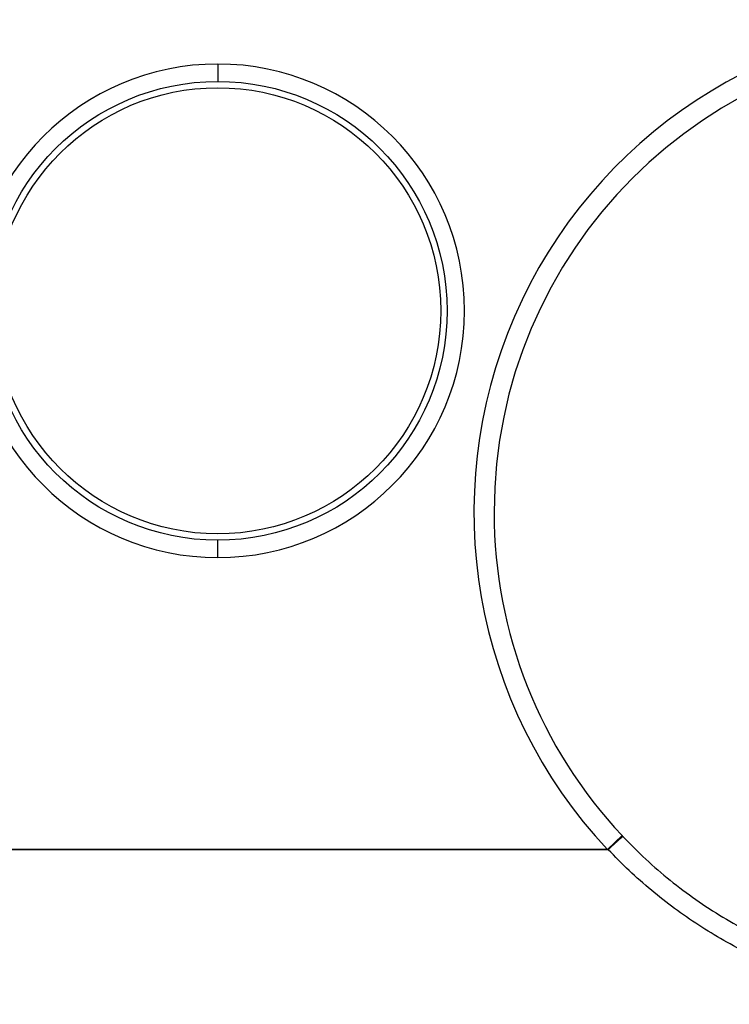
# Model space of a CAD drawing. Header units: millimetres. Extents: x -48 to 74789, y -18557 to 12350.
# Tile 20 of 79: x 68322 to 68369, y -13580 to -13514. Entities that reach past the tile are written whole.
import ezdxf

# ---------------------------------------------------------------- set-up
doc = ezdxf.new("R2010")
doc.units = ezdxf.units.MM

# ---------------------------------------------------------------- blocks, each defined once
blk = doc.blocks.new('A$C661458EC')
at = {"color": 7, "linetype": 'Continuous', "lineweight": 25}
for p, q in [((-1.4886, -1.9551), (-1.4886, -1.981)), ((-1.4886, -2.69), (-1.4886, -2.6641)), ((-0.8866, -3.104), (-0.9084, -3.1245)), ((-0.9084, -3.1245), (-3.5607, -3.1247)), ((-3.5607, -3.1247), (-0.9072, -3.1249))]:
    blk.add_line(p, q, dxfattribs=at)
for radius in [0.3416, 0.3321]:
    blk.add_circle((-1.4886, -2.3225), radius, dxfattribs=at)
for centre, radius, start, end in [((-0.3736, -2.6225), 0.7335, 90, 223.1881), ((-0.3736, -2.6225), 0.7035, 90, 180), ((-1.4886, -2.3225), 0.3674, 90, 270), ((-1.4886, -2.3225), 0.3674, 270, 90), ((-0.3736, -2.6225), 0.7035, 180, 223.1881)]:
    blk.add_arc(centre, radius, start, end, dxfattribs=at)
for points, knots in [([(-0.9072, -3.1249), (-0.9059, -3.1236), (-0.9031, -3.1211), (-0.8991, -3.1174), (-0.8953, -3.1138), (-0.8918, -3.1107), (-0.889, -3.1082), (-0.8869, -3.1064), (-0.8857, -3.1054), (-0.8854, -3.1053), (-0.8853, -3.1053)], [0, 0, 0, 0, 0.116765, 0.240313, 0.368837, 0.500002, 0.631166, 0.759689, 0.883236, 1, 1, 1, 1]), ([(-0.8866, -3.104), (-0.8863, -3.1043), (-0.8859, -3.1047), (-0.8855, -3.1051), (-0.8853, -3.1053)], [0, 0, 0, 0, 0.559997, 1, 1, 1, 1]), ([(-0.8853, -3.1053), (-0.8741, -3.1167), (-0.8517, -3.1396), (-0.8152, -3.1709), (-0.7768, -3.1997), (-0.7366, -3.2258), (-0.6948, -3.2491), (-0.6516, -3.2694), (-0.6071, -3.2868), (-0.5616, -3.301), (-0.5153, -3.3122), (-0.4684, -3.3201), (-0.4211, -3.3251), (-0.3894, -3.3257), (-0.3736, -3.326)], [0, 0, 0, 0, 0.083904, 0.167703, 0.251397, 0.334987, 0.418473, 0.501856, 0.585136, 0.668313, 0.751387, 0.83436, 0.91723, 1, 1, 1, 1]), ([(-0.9072, -3.1249), (-0.9074, -3.1248), (-0.9078, -3.1247), (-0.9082, -3.1246), (-0.9084, -3.1245)], [0, 0, 0, 0, 0.560294, 1, 1, 1, 1]), ([(-0.3736, -3.3551), (-0.3896, -3.3548), (-0.4215, -3.3542), (-0.469, -3.3494), (-0.516, -3.3417), (-0.5624, -3.331), (-0.6082, -3.3171), (-0.6531, -3.3003), (-0.6955, -3.2813), (-0.7352, -3.2603), (-0.7726, -3.2376), (-0.8086, -3.2127), (-0.8432, -3.1855), (-0.8763, -3.1564), (-0.8969, -3.1354), (-0.9072, -3.1249)], [0, 0, 0, 0, 0.080256, 0.159973, 0.239503, 0.31918, 0.399276, 0.479634, 0.559512, 0.632386, 0.70533, 0.778629, 0.852334, 0.926209, 1, 1, 1, 1])]:
    blk.add_open_spline(points, degree=3, knots=knots, dxfattribs=at)

msp = doc.modelspace()

# ---------------------------------------------------------------- block references
at = {"lineweight": 0, "xscale": 45, "yscale": 45, "zscale": 45}
msp.add_blockref('A$C661458EC', (68402.188, -13429.189), dxfattribs=at)

doc.saveas('drawing.dxf')
